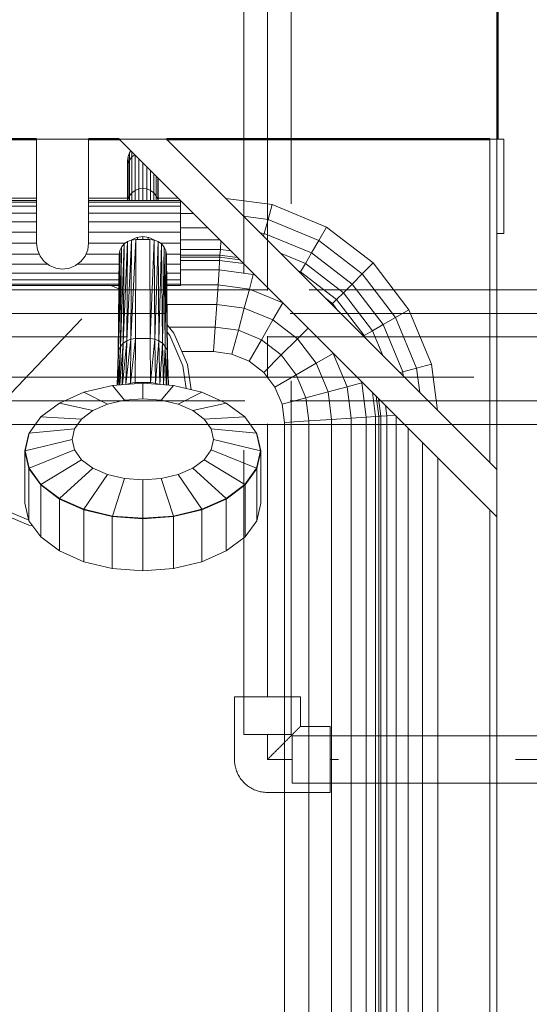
# Model space of a CAD drawing. Header units: millimetres. Extents: x -15837 to 20337, y 4737 to 43412.
# Tile 70 of 85: x 15069 to 15285, y 41809 to 42226. Entities that reach past the tile are written whole.
import ezdxf

# ---------------------------------------------------------------- set-up
doc = ezdxf.new("R2010")
doc.units = ezdxf.units.MM
doc.linetypes.add('ADSK_Скрыто', pattern=[300, 150, -150])
doc.linetypes.add('ADSK_Штриховая_ш3 п1_5', pattern=[225, 150, -75])
for name, color, linetype, lineweight in [('A-DETL-____-HDLN', 90, 'ADSK_Скрыто', 9), ('A-DETL-____-MBND', 5, 'ADSK_Штриховая_ш3 п1_5', 20), ('A-WALL-____-MCUT', 113, 'Continuous', 50), ('A-WALL-____-OTLN', 113, 'Continuous', 20), ('M-EQPM-____-OTLN', 50, 'Continuous', 20), ('P-PIPE-____-IDEN', 2, 'Continuous', 20)]:
    doc.layers.add(name, color=color, linetype=linetype, lineweight=lineweight)

# ---------------------------------------------------------------- blocks, each defined once
blk = doc.blocks.new('Прямая форма - 83 new-609569-В_Этаж 03_Водопровод')
at = {"layer": 'M-EQPM-____-OTLN', "color": 253}
for p, q in [((205, 456), (205, 500)), ((227, 500), (205, 500)), ((227, 456), (227, 500)), ((400, 340), (240, 500)), ((260, 500), (240, 500)), ((400, 360), (260, 500)), ((397, 363), (397, 500)), ((397, 500), (400, 500)), ((400, 500), (403, 500)), ((400, 500), (400, 360)), ((403, 500), (403, 460)), ((243.5, 491), (243.72, 492.68)), ((243.72, 492.68), (244.37, 494.25)), ((243.72, 489.63), (243.72, 492.68)), ((244.37, 494.25), (244.97, 495.03)), ((244.37, 491.19), (244.37, 494.25)), ((244.37, 491.19), (245.4, 492.53)), ((245.4, 492.53), (245.4, 494.6)), ((245.4, 492.53), (246.57, 493.43)), ((245.4, 477.33), (245.4, 492.53)), ((246.75, 493.25), (246.75, 478.32)), ((243.68, 489.63), (243.5, 491)), ((243.5, 491), (243.5, 487.95)), ((243.5, 487.95), (243.5, 491)), ((243.5, 487.95), (243.72, 489.63)), ((243.72, 489.63), (244.37, 491.19)), ((243.72, 474.52), (243.72, 489.63)), ((244.37, 476.03), (244.37, 491.19)), ((248.32, 491.68), (248.32, 478.95)), ((250, 479.16), (250, 490)), ((251.68, 478.95), (251.68, 488.32)), ((243.5, 474), (243.5, 487.95)), ((253.25, 478.32), (253.25, 486.42)), ((254.6, 477.33), (254.6, 485.4)), ((255.63, 476.03), (255.63, 484.37)), ((256.28, 474.52), (256.28, 483.72)), ((256.5, 474), (256.5, 483.5)), ((243.72, 474.52), (244.37, 476.03)), ((244.37, 476.03), (245.4, 477.33)), ((244.37, 474), (244.37, 476.03)), ((245.4, 477.33), (246.75, 478.32)), ((245.4, 474), (245.4, 477.33)), ((246.75, 478.32), (248.32, 478.95)), ((246.75, 478.32), (246.75, 474)), ((248.32, 478.95), (250, 479.16)), ((248.32, 478.95), (248.32, 474)), ((250, 474), (250, 479.16)), ((250, 479.16), (251.68, 478.95)), ((251.68, 478.95), (253.25, 478.32)), ((251.68, 474), (251.68, 478.95)), ((253.25, 478.32), (254.6, 477.33)), ((253.25, 474), (253.25, 478.32)), ((254.6, 477.33), (255.63, 476.03)), ((254.6, 474), (254.6, 477.33)), ((255.63, 476.03), (256.28, 474.52)), ((255.63, 474), (255.63, 476.03)), ((92.9, 475), (205, 475)), ((205, 474), (166, 474)), ((205, 473.39), (166, 473.39)), ((166, 471.59), (205, 471.59)), ((227, 475), (243.5, 475)), ((266, 474), (227, 474)), ((266, 473.39), (227, 473.39)), ((227, 471.59), (266, 471.59)), ((256.5, 475), (265, 475)), ((266, 474), (266, 473.39)), ((266, 473.39), (266, 471.59)), ((266, 471.59), (266, 468.73)), ((285.11, 474.89), (304.73, 472.3)), ((303.04, 466), (304.73, 472.3)), ((304.73, 472.3), (327.78, 462.76)), ((205, 468.73), (166, 468.73)), ((266, 468.73), (227, 468.73)), ((266, 468.73), (266, 465)), ((266, 468.53), (271.47, 468.53)), ((292.63, 467.37), (303.04, 466)), ((166, 465), (205, 465)), ((266, 465), (227, 465)), ((266, 460.66), (266, 465)), ((301.47, 460.13), (303.04, 466)), ((303.04, 466), (324.52, 457.11)), ((205, 460.66), (166, 460.66)), ((266, 460.66), (227, 460.66)), ((266, 462.5), (277.5, 462.5)), ((266, 456), (266, 460.66)), ((299.63, 460.37), (301.47, 460.13)), ((301.13, 458.87), (301.47, 460.13)), ((301.47, 460.13), (321.48, 451.84)), ((324.52, 457.11), (327.78, 462.76)), ((327.78, 462.76), (347.57, 447.57)), ((403, 460), (400, 460)), ((205, 456), (166, 456)), ((205.37, 453.15), (205, 456)), ((226.63, 453.15), (227, 456)), ((242.54, 456), (227, 456)), ((242.05, 455.66), (240.48, 412.23)), ((240.48, 412.23), (242.05, 455.66)), ((240.94, 454.34), (242.05, 455.66)), ((240.94, 454.34), (242.05, 455.66)), ((243.5, 456.67), (241.65, 413.6)), ((241.65, 413.6), (243.5, 456.67)), ((241.65, 413.6), (242.05, 455.66)), ((242.05, 455.66), (241.65, 413.6)), ((242.05, 455.66), (243.5, 456.67)), ((242.05, 455.66), (243.5, 456.67)), ((245.19, 457.3), (243.18, 414.64)), ((243.18, 414.64), (245.19, 457.3)), ((243.18, 414.64), (243.5, 456.67)), ((243.5, 456.67), (243.18, 414.64)), ((243.5, 456.67), (245.19, 457.3)), ((243.5, 456.67), (245.19, 457.3)), ((247, 457.52), (244.95, 415.3)), ((244.95, 415.3), (247, 457.52)), ((244.95, 415.3), (245.19, 457.3)), ((245.19, 457.3), (244.95, 415.3)), ((245.19, 457.33), (247.41, 458.41)), ((247, 457.52), (245.19, 457.3)), ((245.19, 457.3), (247, 457.52)), ((246.85, 415.53), (247, 457.52)), ((246.85, 415.53), (247, 457.52)), ((253, 457.52), (247, 457.52)), ((253, 457.52), (247, 457.52)), ((247.41, 458.41), (250, 458.81)), ((247.8, 457.52), (247.8, 458.47)), ((250, 458.81), (252.59, 458.41)), ((250, 457.52), (250, 458.81)), ((252.2, 457.52), (252.2, 458.47)), ((252.59, 458.41), (254.81, 457.33)), ((253.15, 415.53), (253, 457.52)), ((253, 457.52), (253.15, 415.53)), ((253, 457.52), (254.81, 457.3)), ((253, 457.52), (254.81, 457.3)), ((254.81, 457.3), (253.15, 415.53)), ((253.15, 415.53), (254.81, 457.3)), ((255.05, 415.3), (254.81, 457.3)), ((254.81, 457.3), (255.05, 415.3)), ((254.81, 457.3), (256.5, 456.67)), ((254.81, 457.3), (256.5, 456.67)), ((256.5, 456.67), (255.05, 415.3)), ((255.05, 415.3), (256.5, 456.67)), ((256.83, 414.64), (256.5, 456.67)), ((256.5, 456.67), (256.83, 414.64)), ((256.5, 456.67), (257.95, 455.66)), ((256.5, 456.67), (257.95, 455.66)), ((257.95, 455.66), (256.83, 414.64)), ((256.83, 414.64), (257.95, 455.66)), ((257.46, 456), (266, 456)), ((258.35, 413.6), (257.95, 455.66)), ((257.95, 455.66), (258.35, 413.6)), ((257.95, 455.66), (259.06, 454.34)), ((257.95, 455.66), (259.06, 454.34)), ((266, 457.32), (282.45, 457.32)), ((266, 451.34), (266, 456)), ((282.84, 453.35), (283.08, 456.92)), ((321.48, 451.84), (324.52, 457.11)), ((324.52, 457.11), (342.96, 442.96)), ((206.13, 451.34), (166, 451.34)), ((205.37, 453.15), (206.47, 450.5)), ((225.53, 450.5), (226.63, 453.15)), ((225.87, 451.34), (240.02, 451.34)), ((240.24, 452.81), (239.5, 408.93)), ((239.5, 408.93), (240.24, 452.81)), ((239.5, 408.93), (240, 451.17)), ((240, 451.17), (239.5, 408.93)), ((240.94, 454.34), (239.75, 410.64)), ((239.75, 410.64), (240.94, 454.34)), ((239.75, 410.64), (240.24, 452.81)), ((240.24, 452.81), (239.75, 410.64)), ((240, 451.17), (240.24, 452.81)), ((240, 451.17), (240.24, 452.81)), ((240.24, 452.81), (240.94, 454.34)), ((240.24, 452.81), (240.94, 454.34)), ((240.48, 412.23), (240.94, 454.34)), ((240.94, 454.34), (240.48, 412.23)), ((259.06, 454.34), (258.35, 413.6)), ((258.35, 413.6), (259.06, 454.34)), ((259.52, 412.23), (259.06, 454.34)), ((259.06, 454.34), (259.52, 412.23)), ((259.06, 454.34), (259.76, 452.81)), ((259.76, 452.81), (259.06, 454.34)), ((259.76, 452.81), (259.52, 412.23)), ((259.52, 412.23), (259.76, 452.81)), ((260.25, 410.64), (259.76, 452.81)), ((259.76, 452.81), (260.25, 410.64)), ((259.76, 452.81), (260, 451.17)), ((260, 451.17), (259.76, 452.81)), ((259.98, 451.34), (266, 451.34)), ((260.5, 408.93), (260, 451.17)), ((260, 451.17), (260.25, 410.64)), ((260, 451.17), (260.5, 408.93)), ((260.25, 410.64), (260, 451.17)), ((266, 453.35), (282.84, 453.35)), ((266, 451.34), (266, 447)), ((282.68, 450.85), (266, 450.85)), ((282.62, 450), (282.68, 450.85)), ((282.68, 450.85), (282.84, 453.35)), ((290.13, 449.87), (282.68, 450.85)), ((282.84, 453.35), (287.23, 452.77)), ((308.31, 451.69), (318.87, 447.32)), ((318.87, 447.32), (321.48, 451.84)), ((321.48, 451.84), (338.66, 438.66)), ((209.81, 447), (166, 447)), ((206.47, 450.5), (208.22, 448.22)), ((208.22, 448.22), (210.5, 446.47)), ((210.5, 446.47), (213.15, 445.37)), ((218.85, 445.37), (221.5, 446.47)), ((221.5, 446.47), (223.78, 448.22)), ((222.19, 447), (239.95, 447)), ((223.78, 448.22), (225.53, 450.5)), ((260.03, 447), (266, 447)), ((282.62, 450), (266, 450)), ((266, 448.64), (282.53, 448.64)), ((266, 447), (266, 443.27)), ((282.27, 444.64), (282.53, 448.64)), ((282.53, 448.64), (282.62, 450)), ((282.53, 448.64), (292.7, 447.3)), ((291.12, 448.88), (282.62, 450)), ((316.86, 443.85), (318.87, 447.32)), ((318.87, 447.32), (334.96, 434.96)), ((342.96, 442.96), (347.57, 447.57)), ((347.57, 447.57), (362.76, 427.78)), ((239.91, 443.27), (166, 443.27)), ((213.15, 445.37), (216, 445)), ((216, 445), (218.85, 445.37)), ((260.05, 443.27), (266, 443.27)), ((266, 444.64), (282.27, 444.64)), ((266, 443.27), (266, 440.41)), ((281.85, 438.28), (282.27, 444.64)), ((296.81, 442.73), (282.27, 444.64)), ((296.81, 442.73), (295.15, 436.53)), ((297.6, 442.4), (296.81, 442.73)), ((315.65, 444.35), (316.86, 443.85)), ((316.86, 443.85), (332.13, 432.13)), ((338.66, 438.66), (342.96, 442.96)), ((342.96, 442.96), (357.11, 424.52)), ((166, 440.41), (239.87, 440.41)), ((166, 438.61), (239.85, 438.61)), ((260.07, 440.41), (266, 440.41)), ((260.08, 438.61), (266, 438.61)), ((266, 440.41), (266, 438.61)), ((266, 438.61), (266, 438)), ((281.85, 438.28), (266, 438.28)), ((281.85, 438.28), (281.31, 430)), ((295.15, 436.53), (281.85, 438.28)), ((334.96, 434.96), (338.66, 438.66)), ((338.66, 438.66), (351.84, 421.48)), ((166, 438), (239.84, 438)), ((239.83, 436.67), (236.39, 438)), ((260.08, 438), (266, 438)), ((295.15, 436.53), (292.99, 428.46)), ((309.26, 430.69), (295.15, 436.53)), ((332.13, 432.13), (334.96, 434.96)), ((334.96, 434.96), (347.32, 418.87)), ((281.31, 430), (260.25, 430)), ((281.31, 430), (280.68, 420.35)), ((292.99, 428.46), (281.31, 430)), ((309.26, 430.69), (305.09, 423.45)), ((327.35, 432.65), (330.35, 430.35)), ((330.35, 430.35), (332.13, 432.13)), ((330.35, 430.35), (332.65, 427.35)), ((332.13, 432.13), (343.85, 416.86)), ((292.99, 428.46), (290.47, 419.06)), ((305.09, 423.45), (292.99, 428.46)), ((357.11, 424.52), (362.76, 427.78)), ((362.76, 427.78), (372.3, 404.73)), ((305.09, 423.45), (300.22, 415.02)), ((315.48, 415.48), (305.09, 423.45)), ((347.32, 418.87), (351.84, 421.48)), ((351.84, 421.48), (357.11, 424.52)), ((351.84, 421.48), (360.13, 401.47)), ((357.11, 424.52), (366, 403.04)), ((260.35, 421.38), (263.16, 417.86)), ((261.45, 416.83), (260.39, 418.15)), ((280.68, 420.35), (261.17, 420.35)), ((263.16, 417.86), (268.91, 404.58)), ((280.68, 420.35), (280, 410)), ((290.47, 419.06), (280.68, 420.35)), ((290.47, 419.06), (287.76, 408.98)), ((300.22, 415.02), (290.47, 419.06)), ((320, 420), (315.48, 415.48)), ((343.85, 416.86), (347.32, 418.87)), ((347.32, 418.87), (351.69, 408.31)), ((241.65, 413.6), (240.2, 395.88)), ((240.2, 395.88), (241.65, 413.6)), ((240.48, 412.23), (241.65, 413.6)), ((241.65, 413.6), (240.48, 412.23)), ((241.26, 395.96), (241.65, 413.6)), ((241.65, 413.6), (241.26, 395.96)), ((243.18, 414.64), (241.33, 395.96)), ((241.33, 395.96), (243.18, 414.64)), ((241.65, 413.6), (243.18, 414.64)), ((243.18, 414.64), (241.65, 413.6)), ((242.83, 396.07), (243.18, 414.64)), ((243.18, 414.64), (242.83, 396.07)), ((244.95, 415.3), (242.84, 396.08)), ((242.84, 396.08), (244.95, 415.3)), ((243.18, 414.64), (244.95, 415.3)), ((244.95, 415.3), (243.18, 414.64)), ((246.85, 415.53), (244.7, 396.71)), ((244.7, 396.71), (246.85, 415.53)), ((244.7, 396.71), (244.95, 415.3)), ((244.95, 415.3), (244.7, 396.71)), ((244.95, 415.3), (246.85, 415.53)), ((246.85, 415.53), (244.95, 415.3)), ((246.69, 396.94), (246.85, 415.53)), ((246.69, 396.94), (246.85, 415.53)), ((253.15, 415.53), (246.85, 415.53)), ((253.15, 415.53), (246.85, 415.53)), ((253.31, 396.94), (253.15, 415.53)), ((253.15, 415.53), (253.31, 396.94)), ((253.15, 415.53), (255.05, 415.3)), ((255.05, 415.3), (253.15, 415.53)), ((255.05, 415.3), (253.31, 396.94)), ((253.31, 396.94), (255.05, 415.3)), ((255.3, 396.71), (255.05, 415.3)), ((255.05, 415.3), (255.3, 396.71)), ((255.05, 415.3), (256.83, 414.64)), ((256.83, 414.64), (255.05, 415.3)), ((256.83, 414.64), (255.3, 396.71)), ((255.3, 396.71), (256.83, 414.64)), ((257.17, 396.07), (256.83, 414.64)), ((256.83, 414.64), (257.17, 396.07)), ((256.83, 414.64), (258.35, 413.6)), ((258.35, 413.6), (256.83, 414.64)), ((258.35, 413.6), (257.17, 396.07)), ((257.17, 396.07), (258.35, 413.6)), ((258.74, 395.96), (258.35, 413.6)), ((258.35, 413.6), (258.74, 395.96)), ((258.35, 413.6), (259.52, 412.23)), ((259.52, 412.23), (258.35, 413.6)), ((266.99, 404.03), (261.45, 416.83)), ((300.22, 415.02), (295, 405.98)), ((308.6, 408.6), (300.22, 415.02)), ((315.48, 415.48), (308.6, 408.6)), ((323.45, 405.09), (315.48, 415.48)), ((343.85, 416.86), (344.35, 415.65)), ((239.13, 395.8), (239.5, 408.93)), ((239.5, 408.93), (239.13, 395.8)), ((239.75, 410.64), (239.19, 395.8)), ((239.19, 395.8), (239.75, 410.64)), ((239.34, 395.81), (239.75, 410.64)), ((239.75, 410.64), (239.34, 395.81)), ((240.48, 412.23), (239.48, 395.82)), ((239.48, 395.82), (240.48, 412.23)), ((239.5, 408.93), (239.75, 410.64)), ((239.75, 410.64), (239.5, 408.93)), ((239.75, 410.64), (240.48, 412.23)), ((240.48, 412.23), (239.75, 410.64)), ((240.07, 395.87), (240.48, 412.23)), ((240.48, 412.23), (240.07, 395.87)), ((259.52, 412.23), (258.81, 395.95)), ((258.81, 395.95), (259.52, 412.23)), ((259.93, 395.87), (259.52, 412.23)), ((259.52, 412.23), (259.93, 395.87)), ((259.52, 412.23), (260.25, 410.64)), ((260.25, 410.64), (259.52, 412.23)), ((260.25, 410.64), (260.03, 395.86)), ((260.03, 395.86), (260.25, 410.64)), ((260.66, 395.81), (260.25, 410.64)), ((260.25, 410.64), (260.66, 395.81)), ((260.25, 410.64), (260.5, 408.93)), ((260.5, 408.93), (260.25, 410.64)), ((260.87, 395.8), (260.5, 408.93)), ((260.5, 408.93), (260.7, 395.81)), ((260.5, 408.93), (260.87, 395.8)), ((260.7, 395.81), (260.5, 408.93)), ((280, 410), (266.56, 410)), ((280, 410), (266.56, 410)), ((287.76, 408.98), (280, 410)), ((287.76, 408.98), (280, 410)), ((295, 405.98), (287.76, 408.98)), ((295, 405.98), (287.76, 408.98)), ((330.69, 409.26), (323.45, 405.09)), ((336.53, 395.15), (330.69, 409.26)), ((301.21, 401.21), (295, 405.98)), ((301.21, 401.21), (295, 405.98)), ((308.6, 408.6), (301.21, 401.21)), ((315.02, 400.22), (308.6, 408.6)), ((323.45, 405.09), (315.02, 400.22)), ((328.46, 392.99), (323.45, 405.09)), ((366, 403.04), (372.3, 404.73)), ((372.3, 404.73), (374.89, 385.11)), ((268.4, 394.34), (266.99, 404.03)), ((268.91, 404.58), (270.47, 393.85)), ((305.98, 395), (301.21, 401.21)), ((305.98, 395), (301.21, 401.21)), ((358.87, 401.13), (360.13, 401.47)), ((360.13, 401.47), (366, 403.04)), ((360.13, 401.47), (360.37, 399.63)), ((366, 403.04), (367.37, 392.63)), ((250, 396.62), (237.08, 395.64)), ((250, 396.62), (237.08, 395.64)), ((244.7, 396.71), (242.96, 396.08)), ((244.7, 396.71), (242.96, 396.08)), ((246.69, 396.94), (244.7, 396.71)), ((246.69, 396.94), (244.7, 396.71)), ((246.55, 396.36), (246.69, 396.94)), ((246.55, 396.36), (246.69, 396.94)), ((253.31, 396.94), (246.69, 396.94)), ((253.31, 396.94), (246.69, 396.94)), ((262.92, 395.64), (250, 396.62)), ((262.92, 395.64), (250, 396.62)), ((250, 396.62), (250, 390.03)), ((250, 396.62), (250, 390.03)), ((255.3, 396.71), (253.31, 396.94)), ((255.3, 396.71), (253.31, 396.94)), ((257.04, 396.08), (255.3, 396.71)), ((257.04, 396.08), (255.3, 396.71)), ((315.02, 400.22), (305.98, 395)), ((319.06, 390.47), (315.02, 400.22)), ((342.73, 396.81), (336.53, 395.15)), ((342.73, 396.81), (342.4, 397.6)), ((344.64, 382.27), (342.73, 396.81)), ((225.05, 392.78), (214.72, 388.23)), ((225.05, 392.78), (214.72, 388.23)), ((237.08, 395.64), (225.05, 392.78)), ((237.08, 395.64), (225.05, 392.78)), ((225.05, 392.78), (235, 387.73)), ((225.05, 392.78), (235, 387.73)), ((237.08, 395.64), (242.24, 389.45)), ((237.08, 395.64), (242.24, 389.45)), ((262.92, 395.64), (257.76, 389.45)), ((262.92, 395.64), (257.76, 389.45)), ((274.95, 392.78), (262.92, 395.64)), ((274.95, 392.78), (262.92, 395.64)), ((274.95, 392.78), (265, 387.73)), ((274.95, 392.78), (265, 387.73)), ((285.28, 388.23), (274.95, 392.78)), ((285.28, 388.23), (274.95, 392.78)), ((308.98, 387.76), (305.98, 395)), ((308.98, 387.76), (305.98, 395)), ((328.46, 392.99), (319.06, 390.47)), ((336.53, 395.15), (328.46, 392.99)), ((330, 381.31), (328.46, 392.99)), ((338.28, 381.85), (336.53, 395.15)), ((347.3, 392.7), (348.64, 382.53)), ((214.72, 388.23), (206.79, 382.31)), ((214.72, 388.23), (206.79, 382.31)), ((214.72, 388.23), (228.79, 384.99)), ((214.72, 388.23), (228.79, 384.99)), ((235, 387.73), (242.24, 389.45)), ((242.24, 389.45), (235, 387.73)), ((250, 390.03), (242.24, 389.45)), ((242.24, 389.45), (250, 390.03)), ((257.76, 389.45), (250, 390.03)), ((250, 390.03), (257.76, 389.45)), ((265, 387.73), (257.76, 389.45)), ((265, 387.73), (257.76, 389.45)), ((285.28, 388.23), (271.21, 384.99)), ((285.28, 388.23), (271.21, 384.99)), ((293.21, 382.31), (285.28, 388.23)), ((293.21, 382.31), (285.28, 388.23)), ((319.06, 390.47), (308.98, 387.76)), ((320.35, 380.68), (319.06, 390.47)), ((350, 382.62), (348.88, 391.12)), ((349.87, 390.13), (350.85, 382.68)), ((224.02, 381.43), (228.79, 384.99)), ((228.79, 384.99), (224.02, 381.43)), ((228.79, 384.99), (235, 387.73)), ((235, 387.73), (228.79, 384.99)), ((271.21, 384.99), (265, 387.73)), ((271.21, 384.99), (265, 387.73)), ((275.98, 381.43), (271.21, 384.99)), ((275.98, 381.43), (271.21, 384.99)), ((310, 380), (308.98, 387.76)), ((308.98, 387.76), (310, 380)), ((352.77, 387.23), (353.35, 382.84)), ((206.79, 382.31), (201.8, 375.4)), ((206.79, 382.31), (201.8, 375.4)), ((206.79, 382.31), (224.02, 381.43)), ((206.79, 382.31), (224.02, 381.43)), ((224.02, 381.43), (221.02, 377.28)), ((224.02, 381.43), (221.02, 377.28)), ((293.21, 382.31), (275.98, 381.43)), ((293.21, 382.31), (275.98, 381.43)), ((278.98, 377.28), (275.98, 381.43)), ((278.98, 377.28), (275.98, 381.43)), ((298.2, 375.4), (293.21, 382.31)), ((298.2, 375.4), (293.21, 382.31)), ((320.35, 380.68), (310, 380)), ((310, -380), (310, 380)), ((310, 380), (310, 0)), ((330, 381.31), (320.35, 380.68)), ((320.35, -380.68), (320.35, 380.68)), ((338.28, 381.85), (330, 381.31)), ((330, -381.31), (330, 381.31)), ((344.64, 382.27), (338.28, 381.85)), ((338.28, -381.85), (338.28, 381.85)), ((348.64, 382.53), (344.64, 382.27)), ((344.64, 382.27), (344.64, -382.27)), ((350, 382.62), (348.64, 382.53)), ((348.64, 382.53), (348.64, -382.53)), ((350.85, 382.68), (350, 382.62)), ((350, -382.62), (350, 382.62)), ((350.85, 382.68), (353.35, 382.84)), ((350.85, 382.68), (350.85, -382.68)), ((353.35, 382.84), (356.92, 383.08)), ((353.35, 382.84), (353.35, -382.84)), ((357.32, 382.68), (357.32, -383.1)), ((201.8, 375.4), (221.02, 377.28)), ((201.8, 375.4), (221.02, 377.28)), ((221.02, 377.28), (220, 372.83)), ((221.02, 377.28), (220, 372.83)), ((280, 372.83), (278.98, 377.28)), ((298.2, 375.4), (278.98, 377.28)), ((280, 372.83), (278.98, 377.28)), ((298.2, 375.4), (278.98, 377.28)), ((362.5, 377.5), (362.5, -383.44)), ((201.7, 375.34), (200, 367.91)), ((201.7, 375.34), (200, 367.91)), ((201.7, 375.25), (200, 367.83)), ((201.7, 375.25), (200, 367.83)), ((201.8, 375.4), (200.1, 367.99)), ((201.8, 375.4), (200.1, 367.99)), ((200.1, 367.99), (220, 372.83)), ((200.1, 367.99), (220, 372.83)), ((201.7, 375.25), (201.7, 375.34)), ((201.7, 375.25), (201.7, 375.34)), ((220, 372.83), (221.02, 368.37)), ((220, 372.83), (221.02, 368.37)), ((280, 372.83), (278.98, 368.37)), ((278.98, 368.37), (280, 372.83)), ((299.9, 367.99), (280, 372.83)), ((299.9, 367.99), (280, 372.83)), ((299.9, 367.99), (298.2, 375.4)), ((299.9, 367.99), (298.2, 375.4)), ((298.3, 375.25), (298.3, 375.34)), ((298.3, 375.25), (298.3, 375.34)), ((300, 367.91), (298.3, 375.34)), ((300, 367.91), (298.3, 375.34)), ((300, 367.83), (298.3, 375.25)), ((300, 367.83), (298.3, 375.25)), ((368.53, 371.47), (368.53, -383.84)), ((200, 367.91), (200.1, 367.99)), ((200, 367.91), (200.1, 367.99)), ((200, 367.91), (201.7, 360.49)), ((200, 367.83), (200, 367.91)), ((200, 367.83), (200, 367.91)), ((200, 367.91), (201.7, 360.49)), ((200, 345.8), (200, 367.83)), ((200, 345.8), (200, 367.83)), ((200, 367.83), (201.7, 360.41)), ((200, 367.83), (201.7, 360.41)), ((200.1, 367.99), (201.8, 360.59)), ((200.1, 367.99), (201.8, 360.59)), ((201.8, 360.59), (221.02, 368.37)), ((201.8, 360.59), (221.02, 368.37)), ((221.02, 368.37), (224.02, 364.22)), ((221.02, 368.37), (224.02, 364.22)), ((278.98, 368.37), (275.98, 364.22)), ((275.98, 364.22), (278.98, 368.37)), ((298.2, 360.59), (278.98, 368.37)), ((298.2, 360.59), (278.98, 368.37)), ((298.2, 360.59), (299.9, 367.99)), ((298.2, 360.59), (299.9, 367.99)), ((298.3, 360.49), (300, 367.91)), ((298.3, 360.49), (300, 367.91)), ((298.3, 360.41), (300, 367.83)), ((298.3, 360.41), (300, 367.83)), ((300, 367.91), (299.9, 367.99)), ((300, 367.91), (299.9, 367.99)), ((300, 367.83), (300, 367.91)), ((300, 367.83), (300, 367.91)), ((300, 345.8), (300, 367.83)), ((300, 345.8), (300, 367.83)), ((206.79, 353.68), (224.02, 364.22)), ((206.79, 353.68), (224.02, 364.22)), ((224.02, 364.22), (228.79, 360.66)), ((224.02, 364.22), (228.79, 360.66)), ((275.98, 364.22), (271.21, 360.66)), ((271.21, 360.66), (275.98, 364.22)), ((293.21, 353.68), (275.98, 364.22)), ((293.21, 353.68), (275.98, 364.22)), ((375, 365), (375, -384.26)), ((201.7, 360.41), (201.7, 361.01)), ((201.7, 360.41), (201.7, 361.01)), ((201.7, 360.49), (201.8, 360.59)), ((201.7, 360.49), (201.8, 360.59)), ((201.7, 360.49), (206.7, 353.57)), ((201.7, 360.41), (201.7, 360.49)), ((201.7, 360.41), (201.7, 360.49)), ((201.7, 360.49), (206.7, 353.57)), ((201.7, 338.37), (201.7, 360.41)), ((201.7, 360.41), (206.7, 353.49)), ((201.7, 338.37), (201.7, 360.41)), ((201.7, 360.41), (206.7, 353.49)), ((201.8, 360.59), (206.79, 353.68)), ((201.8, 360.59), (206.79, 353.68)), ((214.72, 347.76), (228.79, 360.66)), ((214.72, 347.76), (228.79, 360.66)), ((228.79, 360.66), (235, 357.93)), ((228.79, 360.66), (235, 357.93)), ((271.21, 360.66), (265, 357.93)), ((265, 357.93), (271.21, 360.66)), ((285.28, 347.76), (271.21, 360.66)), ((285.28, 347.76), (271.21, 360.66)), ((293.21, 353.68), (298.2, 360.59)), ((293.21, 353.68), (298.2, 360.59)), ((293.3, 353.57), (298.3, 360.49)), ((293.3, 353.57), (298.3, 360.49)), ((293.3, 353.49), (298.3, 360.41)), ((293.3, 353.49), (298.3, 360.41)), ((298.3, 360.49), (298.2, 360.59)), ((298.3, 360.49), (298.2, 360.59)), ((298.3, 360.41), (298.3, 361.01)), ((298.3, 360.41), (298.3, 361.01)), ((298.3, 360.41), (298.3, 360.49)), ((298.3, 360.41), (298.3, 360.49)), ((298.3, 338.37), (298.3, 360.41)), ((298.3, 338.37), (298.3, 360.41)), ((400, 360), (400, 340)), ((225.05, 343.21), (235, 357.93)), ((225.05, 343.21), (235, 357.93)), ((235, 357.93), (242.24, 356.21)), ((235, 357.93), (242.24, 356.21)), ((237.08, 340.35), (242.24, 356.21)), ((237.08, 340.35), (242.24, 356.21)), ((250, 355.62), (242.24, 356.21)), ((242.24, 356.21), (250, 355.62)), ((257.76, 356.21), (250, 355.62)), ((250, 355.62), (257.76, 356.21)), ((250, 339.37), (250, 355.62)), ((250, 339.37), (250, 355.62)), ((265, 357.93), (257.76, 356.21)), ((257.76, 356.21), (265, 357.93)), ((262.92, 340.35), (257.76, 356.21)), ((262.92, 340.35), (257.76, 356.21)), ((274.95, 343.21), (265, 357.93)), ((274.95, 343.21), (265, 357.93)), ((206.7, 353.57), (206.79, 353.68)), ((206.7, 353.57), (206.79, 353.68)), ((206.7, 353.57), (214.64, 347.63)), ((206.7, 353.49), (206.7, 353.57)), ((206.7, 353.49), (206.7, 353.57)), ((206.7, 353.57), (214.64, 347.63)), ((206.7, 331.46), (206.7, 353.49)), ((206.7, 353.49), (214.64, 347.55)), ((206.7, 331.46), (206.7, 353.49)), ((206.7, 353.49), (214.64, 347.55)), ((206.79, 353.68), (214.72, 347.76)), ((206.79, 353.68), (214.72, 347.76)), ((285.28, 347.76), (293.21, 353.68)), ((285.28, 347.76), (293.21, 353.68)), ((285.36, 347.63), (293.3, 353.57)), ((285.36, 347.63), (293.3, 353.57)), ((285.36, 347.55), (293.3, 353.49)), ((285.36, 347.55), (293.3, 353.49)), ((293.3, 353.57), (293.21, 353.68)), ((293.3, 353.57), (293.21, 353.68)), ((293.3, 353.49), (293.3, 353.57)), ((293.3, 353.49), (293.3, 353.57)), ((293.3, 331.46), (293.3, 353.49)), ((293.3, 331.46), (293.3, 353.49)), ((214.64, 347.63), (214.72, 347.76)), ((214.64, 347.63), (214.72, 347.76)), ((214.64, 347.63), (225, 343.08)), ((214.64, 347.55), (214.64, 347.63)), ((214.64, 347.55), (214.64, 347.63)), ((214.64, 347.63), (225, 343.08)), ((214.64, 325.52), (214.64, 347.55)), ((214.64, 347.55), (225, 342.99)), ((214.64, 325.52), (214.64, 347.55)), ((214.64, 347.55), (225, 342.99)), ((214.72, 347.76), (225.05, 343.21)), ((214.72, 347.76), (225.05, 343.21)), ((274.95, 343.21), (285.28, 347.76)), ((274.95, 343.21), (285.28, 347.76)), ((275, 343.08), (285.36, 347.63)), ((275, 343.08), (285.36, 347.63)), ((275, 342.99), (285.36, 347.55)), ((275, 342.99), (285.36, 347.55)), ((285.36, 347.63), (285.28, 347.76)), ((285.36, 347.63), (285.28, 347.76)), ((285.36, 347.55), (285.36, 347.63)), ((285.36, 347.55), (285.36, 347.63)), ((285.36, 325.52), (285.36, 347.55)), ((285.36, 325.52), (285.36, 347.55)), ((189.31, 343.77), (201.65, 338.61)), ((201.7, 338.37), (200, 345.8)), ((200, 345.8), (201.7, 338.37)), ((225, 343.08), (225.05, 343.21)), ((225, 343.08), (225.05, 343.21)), ((225, 343.08), (237.06, 340.21)), ((225, 342.99), (225, 343.08)), ((225, 342.99), (225, 343.08)), ((225, 343.08), (237.06, 340.21)), ((225, 320.96), (225, 342.99)), ((225, 342.99), (237.06, 340.13)), ((225, 320.96), (225, 342.99)), ((225, 342.99), (237.06, 340.13)), ((225.05, 343.21), (237.08, 340.35)), ((225.05, 343.21), (237.08, 340.35)), ((262.92, 340.35), (274.95, 343.21)), ((262.92, 340.35), (274.95, 343.21)), ((262.94, 340.21), (275, 343.08)), ((262.94, 340.21), (275, 343.08)), ((262.94, 340.13), (275, 342.99)), ((262.94, 340.13), (275, 342.99)), ((275, 343.08), (274.95, 343.21)), ((275, 343.08), (274.95, 343.21)), ((275, 342.99), (275, 343.08)), ((275, 342.99), (275, 343.08)), ((275, 320.96), (275, 342.99)), ((275, 320.96), (275, 342.99)), ((300, 345.8), (298.3, 338.37)), ((298.3, 338.37), (300, 345.8)), ((397, -497), (397, 343)), ((201.65, 336.46), (188.3, 342.04)), ((206.7, 331.46), (201.7, 338.37)), ((201.7, 338.37), (206.7, 331.46)), ((237.06, 340.21), (237.08, 340.35)), ((237.06, 340.21), (237.08, 340.35)), ((237.06, 340.21), (250, 339.23)), ((237.06, 340.13), (237.06, 340.21)), ((237.06, 340.13), (237.06, 340.21)), ((237.06, 340.21), (250, 339.23)), ((237.06, 318.09), (237.06, 340.13)), ((237.06, 340.13), (250, 339.15)), ((237.06, 318.09), (237.06, 340.13)), ((237.06, 340.13), (250, 339.15)), ((237.08, 340.35), (250, 339.37)), ((237.08, 340.35), (250, 339.37)), ((250, 339.37), (262.92, 340.35)), ((250, 339.37), (262.92, 340.35)), ((250, 339.23), (262.94, 340.21)), ((250, 339.23), (262.94, 340.21)), ((250, 339.15), (262.94, 340.13)), ((250, 339.15), (262.94, 340.13)), ((250, 339.23), (250, 339.37)), ((250, 339.23), (250, 339.37)), ((250, 339.15), (250, 339.23)), ((250, 339.15), (250, 339.23)), ((250, 317.12), (250, 339.15)), ((250, 317.12), (250, 339.15)), ((262.94, 340.21), (262.92, 340.35)), ((262.94, 340.21), (262.92, 340.35)), ((262.94, 340.13), (262.94, 340.21)), ((262.94, 340.13), (262.94, 340.21)), ((262.94, 318.09), (262.94, 340.13)), ((262.94, 318.09), (262.94, 340.13)), ((298.3, 338.37), (293.3, 331.46)), ((293.3, 331.46), (298.3, 338.37)), ((400, 340), (400, -497)), ((203.23, 336.25), (201.65, 336.46)), ((214.64, 325.52), (206.7, 331.46)), ((206.7, 331.46), (214.64, 325.52)), ((293.3, 331.46), (285.36, 325.52)), ((285.36, 325.52), (293.3, 331.46)), ((225, 320.96), (214.64, 325.52)), ((214.64, 325.52), (225, 320.96)), ((285.36, 325.52), (275, 320.96)), ((275, 320.96), (285.36, 325.52)), ((237.06, 318.09), (225, 320.96)), ((225, 320.96), (237.06, 318.09)), ((250, 317.12), (237.06, 318.09)), ((237.06, 318.09), (250, 317.12)), ((262.94, 318.09), (250, 317.12)), ((250, 317.12), (262.94, 318.09)), ((275, 320.96), (262.94, 318.09)), ((262.94, 318.09), (275, 320.96))]:
    blk.add_line(p, q, dxfattribs=at)
blk = doc.blocks.new('Прямая форма - FU - 054-611929-В_Этаж 03_Водопровод')
blk.add_blockref('Прямая форма - 83 new-609569-В_Этаж 03_Водопровод', (0, 0))
blk = doc.blocks.new('Прямая форма - 83 new-612881-В_Этаж 03_Водопровод')
at = {"layer": 'A-WALL-____-MCUT', "color": 9}
for p, q in [((900.33, -100), (900.33, 0)), ((100, -100), (705, -100)), ((727, -100), (740, -100)), ((760, -100), (897, -100))]:
    blk.add_line(p, q, dxfattribs=at)
blk = doc.blocks.new('Прямая форма - SW - 005-612882-В_Этаж 03_Водопровод')
blk.add_blockref('Прямая форма - 83 new-612881-В_Этаж 03_Водопровод', (0, 0))
blk = doc.blocks.new('83 new_ifc_RVT-1-В_Этаж 03_Водопровод')
at = {"layer": 'A-WALL-____-OTLN', "color": 253, "lineweight": 20}
blk.add_blockref('Прямая форма - SW - 005-612882-В_Этаж 03_Водопровод', (26610.28, 42275.83), dxfattribs=at)
at = {"layer": 'M-EQPM-____-OTLN', "color": 253, "lineweight": 20}
blk.add_blockref('Прямая форма - FU - 054-611929-В_Этаж 03_Водопровод', (27110.28, 41675.83), dxfattribs=at)
blk = doc.blocks.new('ADSK_Полипропилен_Отвод - Универсальный-V81-В_Этаж 03_Водопровод')
at = {"layer": 'A-DETL-____-MBND', "color": 220}
for p, q in [((27399.1, 41939.53), (27399.1, 41913.03)), ((27427.1, 41939.53), (27399.1, 41939.53)), ((27427.1, 41927.03), (27427.1, 41939.53)), ((27439.6, 41927.03), (27427.1, 41927.03)), ((27439.6, 41899.03), (27439.6, 41927.03)), ((27413.1, 41899.03), (27439.6, 41899.03))]:
    blk.add_line(p, q, dxfattribs=at)
at = {"layer": 'A-DETL-____-MBND', "color": 220, "flags": 128}
blk.add_lwpolyline([(27399.1, 41913.03), (27399.12, 41912.47), (27399.15, 41911.91), (27399.2, 41911.35), (27399.28, 41910.8), (27399.38, 41910.25), (27399.51, 41909.7), (27399.65, 41909.16), (27399.81, 41908.62), (27400, 41908.1), (27400.21, 41907.58), (27400.44, 41907.07), (27400.69, 41906.56), (27400.95, 41906.07), (27401.24, 41905.59), (27401.55, 41905.12), (27401.87, 41904.67), (27402.22, 41904.23), (27402.58, 41903.8), (27402.96, 41903.38), (27403.35, 41902.99), (27403.76, 41902.6), (27404.18, 41902.24), (27404.62, 41901.89), (27405.07, 41901.56), (27405.54, 41901.25), (27406.02, 41900.95), (27406.51, 41900.68), (27407, 41900.43), (27407.51, 41900.19), (27408.03, 41899.98), (27408.56, 41899.79), (27409.09, 41899.62), (27409.63, 41899.47), (27410.17, 41899.34), (27410.72, 41899.23), (27411.28, 41899.15), (27411.83, 41899.09), (27412.39, 41899.05), (27412.95, 41899.03), (27413.1, 41899.03)], dxfattribs=at)
at = {"layer": 'A-DETL-____-MBND', "color": 220}
blk.add_open_spline([(27413.1, 41913.03), (27414, 41913.93), (27415.8, 41915.72), (27418.01, 41917.93), (27419.5, 41919.43), (27420.34, 41920.26), (27420.95, 41920.88), (27421.56, 41921.48), (27422.14, 41922.07), (27422.71, 41922.64), (27423.27, 41923.19), (27423.8, 41923.72), (27424.3, 41924.23), (27424.78, 41924.71), (27425.23, 41925.15), (27425.64, 41925.56), (27426.01, 41925.93), (27426.33, 41926.26), (27426.61, 41926.53), (27426.82, 41926.74), (27427.04, 41926.94), (27427.1, 41927.02), (27427.1, 41927.03)], degree=3, knots=[0, 0, 0, 0, 0.142857, 0.285714, 0.357143, 0.392857, 0.428571, 0.464286, 0.5, 0.535714, 0.571429, 0.607143, 0.642857, 0.678571, 0.714286, 0.75, 0.785714, 0.821429, 0.857143, 0.892857, 0.928571, 1, 1, 1, 1], dxfattribs=at)

msp = doc.modelspace()

# ---------------------------------------------------------------- linework, layer by layer
at = {"layer": 'A-DETL-____-HDLN', "color": 210}
for p, q in [((15164.13, 41923.53), (15184.13, 41923.53)), ((15184.63, 41923.03), (15184.63, 41903.03))]:
    msp.add_line(p, q, dxfattribs=at)
at = {"layer": 'A-DETL-____-MBND', "color": 220}
for p, q in [((15184.13, 41923.53), (15184.13, 42272.53)), ((15164.13, 42269.03), (15164.13, 41923.53)), ((15174.13, 42256.53), (15174.13, 42111.71)), ((15174.13, 42112.05), (14968.95, 42112.05)), ((15566.76, 42112.05), (15174.13, 42112.05)), ((14980.47, 42102.05), (15164.47, 42102.05)), ((15183.79, 42102.05), (15550.76, 42102.05)), ((14964.47, 42092.05), (15174.13, 42092.05)), ((15174.13, 42092.39), (15174.13, 42074.62)), ((15174.13, 42092.05), (15566.76, 42092.05)), ((15174.13, 42055.3), (15174.13, 41939.53)), ((15174.13, 41923.53), (15174.13, 41913.03)), ((15978.65, 41923.03), (15184.63, 41923.03)), ((15174.13, 41913.03), (15184.63, 41913.03)), ((17004.26, 41913.03), (15200.63, 41913.03)), ((15184.63, 41903.03), (17020.26, 41903.03))]:
    msp.add_line(p, q, dxfattribs=at)
at = {"layer": 'A-DETL-____-MBND', "color": 150}
for p, q in [((15174.13, 42074.96), (14819.47, 42074.96)), ((15711.57, 42074.96), (15174.13, 42074.96)), ((14835.47, 42064.96), (15164.47, 42064.96)), ((15183.79, 42064.96), (15695.57, 42064.96)), ((14819.47, 42054.96), (15174.13, 42054.96)), ((15174.13, 42054.96), (15711.57, 42054.96))]:
    msp.add_line(p, q, dxfattribs=at)
at = {"layer": 'P-PIPE-____-IDEN'}
msp.add_line((15095.42, 42099.68), (14951.12, 41948.26), dxfattribs=at)

# ---------------------------------------------------------------- block references
at = {"lineweight": 9}
msp.add_blockref('83 new_ifc_RVT-1-В_Этаж 03_Водопровод', (-12238.98, 0), dxfattribs=at)
at = {"layer": 'A-DETL-____-MBND', "color": 220}
msp.add_blockref('ADSK_Полипропилен_Отвод - Универсальный-V81-В_Этаж 03_Водопровод', (-12238.98, 0), dxfattribs=at)

doc.saveas('drawing.dxf')
